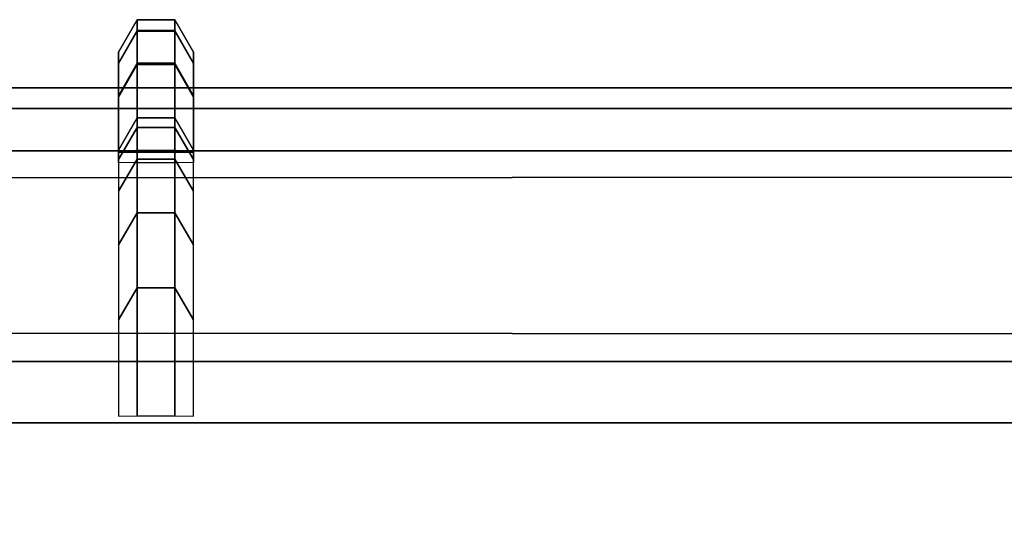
# Model space of a CAD drawing. Header units: inches. Extents: x 0 to 69, y -28.1 to 0.1.
# Tile 127 of 170: x 46.2064 to 46.3429, y -0.0509 to 0.0182. Entities that reach past the tile are written whole.
import ezdxf

# ---------------------------------------------------------------- set-up
doc = ezdxf.new("R2010")
doc.units = ezdxf.units.IN
doc.header["$LTSCALE"] = 0.03937
doc.header["$MEASUREMENT"] = 0
doc.layers.add('A-FURN-3-ST', color=151, linetype='Continuous')
doc.layers.add('A-FURN-3-STITCH', color=15, linetype='Continuous')

msp = doc.modelspace()

# ---------------------------------------------------------------- meshes
at = {"layer": 'A-FURN-3-ST'}
mesh = msp.add_polyface(dxfattribs=at)
corners = [(0.25, -1.1, 18), (68.75, -1.1, 18), (0.25, -0.81543, 17.96255), (68.75, -0.81543, 17.96255), (0.25, -0.55024, 17.85277), (68.75, -0.55024, 17.85277), (0.25, -0.32248, 17.67812), (68.75, -0.32248, 17.67812), (0.25, -0.14765, 17.45049), (68.75, -0.14765, 17.45049), (0.25, -0.03766, 17.18538), (68.75, -0.03766, 17.18538), (0.25, 0, 16.90085), (68.75, 0.00877, 5.50038), (0.25, 0.00877, 5.50038), (0.25, -0.02918, 5.30892), (68.75, -0.02918, 5.30892), (0.25, -0.13754, 5.14658), (68.75, -0.13754, 5.14658), (0.25, -0.2998, 5.0381), (68.75, -0.2998, 5.0381), (0.25, -0.49123, 5), (0.25, -27.51, 5), (0.125, -0.49123, 5.03349), (0.125, -27.51, 5.03349), (0.03349, -0.49123, 5.125), (0.03349, -0.14469, 5.35669), (0.125, -0.02472, 5.50036), (0.125, -0.06013, 5.32172), (0.125, -0.16123, 5.17026), (0.125, -0.31262, 5.06904), (0.03349, -0.125, 16.90075), (0.125, -0.03349, 16.90082), (0.125, -0.07001, 17.17669), (0.03349, -0.84777, 17.84181), (0.125, -1.1, 17.96651), (0.125, -0.8241, 17.9302), (0.03349, -0.41084, 17.58969), (0.125, -0.34616, 17.65442), (0.125, -0.17665, 17.43373), (0.03349, -0.25588, 17.38793), (0.03349, -0.15838, 17.15295), (0.125, -0.56698, 17.82376), (0.125, -26.91, 17.96651), (0.25, -26.91, 18)]
mesh.append_faces([[corners[k] for k in face] for face in [(0, 1, 2), (2, 3, 4), (4, 5, 6), (6, 7, 8), (8, 9, 10), (10, 11, 12), (12, 13, 14), (14, 13, 15), (15, 16, 17), (17, 18, 19), (19, 20, 21), (21, 22, 23), (23, 24, 25), (26, 27, 28), (28, 27, 14), (28, 14, 15), (28, 15, 29), (29, 15, 17), (29, 17, 30), (30, 17, 19), (30, 19, 23), (23, 19, 21), (23, 25, 30), (27, 31, 32), (27, 32, 14), (14, 32, 12), (31, 33, 32), (32, 33, 10), (32, 10, 12), (34, 35, 36), (37, 38, 39, 40), (40, 39, 33, 41), (35, 0, 36), (36, 0, 2), (36, 2, 42), (42, 2, 4), (42, 4, 38), (38, 4, 6), (38, 6, 39), (39, 6, 8), (39, 8, 33), (33, 8, 10), (35, 43, 0), (44, 1, 0)]])
mesh = msp.add_polyface(dxfattribs=at)
corners = [(68.875, -0.49123, 5.03349), (68.875, -27.51, 5.03349), (68.75, -0.49123, 5), (68.75, 0.00877, 5.50038), (68.875, -0.02472, 5.50036), (68.75, -0.02918, 5.30892), (68.875, -0.06013, 5.32172), (68.75, -0.13754, 5.14658), (68.875, -0.16123, 5.17026), (68.75, -0.2998, 5.0381), (68.875, -0.31262, 5.06904), (68.96651, -0.34766, 5.15357), (68.96651, -0.11623, 5.50029), (68.96651, -0.14469, 5.35669), (68.96651, -0.22596, 5.23494), (68.75, 0, 16.90085), (68.875, -0.03349, 16.90082), (68.75, -1.1, 18), (68.875, -1.1, 17.96651), (68.75, -0.81543, 17.96255), (68.875, -0.8241, 17.9302), (68.75, -0.55024, 17.85277), (68.875, -0.56698, 17.82376), (68.75, -0.32248, 17.67812), (68.875, -0.34616, 17.65442), (68.75, -0.14765, 17.45049), (68.875, -0.17665, 17.43373), (68.75, -0.03766, 17.18538), (68.875, -0.07001, 17.17669), (68.96651, -0.15838, 17.15295), (68.96651, -1.1, 17.875), (68.75, -26.91, 18), (68.875, -26.91, 17.96651), (0.25, -0.81543, 17.96255), (0.25, -0.55024, 17.85277), (0.25, -0.32248, 17.67812), (0.25, -0.14765, 17.45049), (0.25, -0.03766, 17.18538), (0.25, 0, 16.90085), (0.25, -0.02918, 5.30892), (0.25, -0.13754, 5.14658), (0.25, -0.2998, 5.0381), (0.25, -0.49123, 5), (68.75, -27.51, 5)]
mesh.append_faces([[corners[k] for k in face] for face in [(0, 1, 2), (3, 4, 5), (5, 4, 6), (5, 6, 7), (7, 6, 8), (7, 8, 9), (9, 8, 10), (9, 10, 2), (2, 10, 0), (0, 10, 11), (12, 6, 4), (8, 6, 13, 14), (3, 15, 4), (4, 15, 16), (4, 16, 12), (17, 18, 19), (19, 18, 20), (19, 20, 21), (21, 20, 22), (21, 22, 23), (23, 22, 24), (23, 24, 25), (25, 24, 26), (25, 26, 27), (27, 26, 28), (27, 28, 15), (15, 28, 16), (16, 28, 29), (18, 30, 20), (17, 31, 18), (18, 32, 30), (33, 17, 19), (34, 19, 21), (35, 21, 23), (36, 23, 25), (37, 25, 27), (38, 27, 15), (15, 3, 38), (39, 3, 5), (40, 5, 7), (41, 7, 9), (42, 9, 2), (2, 43, 42)]])
at = {"layer": 'A-FURN-3-STITCH'}
mesh = msp.add_polymesh((7, 4), dxfattribs=at)
for k, corner in enumerate([(46.23048, -0.00019, 16.6649), (46.22787, -0.00022, 16.6649), (46.22266, -0.00022, 16.6649), (46.22006, -0.00019, 16.6649), (46.23048, 0.00747, 16.70324), (46.22787, 0.01198, 16.70324), (46.22266, 0.01198, 16.70324), (46.22006, 0.00747, 16.70324), (46.23048, 0.01211, 16.74207), (46.22787, 0.01662, 16.74206), (46.22266, 0.01662, 16.74206), (46.22006, 0.01211, 16.74207), (46.23048, 0.01368, 16.78114), (46.22787, 0.01819, 16.78113), (46.22266, 0.01819, 16.78113), (46.22006, 0.01368, 16.78114), (46.23048, 0.01219, 16.82021), (46.22787, 0.0167, 16.82021), (46.22266, 0.0167, 16.82021), (46.22006, 0.01219, 16.82021), (46.23048, 0.00764, 16.85905), (46.22787, 0.01215, 16.85904), (46.22266, 0.01215, 16.85904), (46.22006, 0.00764, 16.85905), (46.23048, 0.00005, 16.89741), (46.22787, 0.00011, 16.89741), (46.22266, 0.00011, 16.89741), (46.22006, 0.00005, 16.89741)]):
    mesh.set_mesh_vertex(divmod(k, 4), corner)
mesh = msp.add_polymesh((7, 4), dxfattribs=at)
for k, corner in enumerate([(46.23048, -0.00019, 16.38685), (46.22787, -0.00022, 16.38685), (46.22266, -0.00022, 16.38685), (46.22006, -0.00019, 16.38685), (46.23048, 0.00747, 16.42519), (46.22787, 0.01198, 16.42519), (46.22266, 0.01198, 16.42519), (46.22006, 0.00747, 16.42519), (46.23048, 0.01211, 16.46402), (46.22787, 0.01662, 16.46402), (46.22266, 0.01662, 16.46402), (46.22006, 0.01211, 16.46402), (46.23048, 0.01368, 16.50309), (46.22787, 0.01819, 16.50308), (46.22266, 0.01819, 16.50308), (46.22006, 0.01368, 16.50309), (46.23048, 0.01219, 16.54216), (46.22787, 0.0167, 16.54216), (46.22266, 0.0167, 16.54216), (46.22006, 0.01219, 16.54216), (46.23048, 0.00764, 16.581), (46.22787, 0.01215, 16.58099), (46.22266, 0.01215, 16.58099), (46.22006, 0.00764, 16.581), (46.23048, 0.00005, 16.61936), (46.22787, 0.00011, 16.61936), (46.22266, 0.00011, 16.61936), (46.22006, 0.00005, 16.61936)]):
    mesh.set_mesh_vertex(divmod(k, 4), corner)
mesh = msp.add_polymesh((7, 4), dxfattribs=at)
for k, corner in enumerate([(46.23048, -0.00019, 16.1088), (46.22787, -0.00022, 16.1088), (46.22266, -0.00022, 16.1088), (46.22006, -0.00019, 16.1088), (46.23048, 0.00747, 16.14715), (46.22787, 0.01198, 16.14714), (46.22266, 0.01198, 16.14714), (46.22006, 0.00747, 16.14715), (46.23048, 0.01211, 16.18597), (46.22787, 0.01662, 16.18597), (46.22266, 0.01662, 16.18597), (46.22006, 0.01211, 16.18597), (46.23048, 0.01368, 16.22504), (46.22787, 0.01819, 16.22504), (46.22266, 0.01819, 16.22504), (46.22006, 0.01368, 16.22504), (46.23048, 0.01219, 16.26411), (46.22787, 0.0167, 16.26411), (46.22266, 0.0167, 16.26411), (46.22006, 0.01219, 16.26411), (46.23048, 0.00764, 16.30295), (46.22787, 0.01215, 16.30294), (46.22266, 0.01215, 16.30294), (46.22006, 0.00764, 16.30295), (46.23048, 0.00005, 16.34131), (46.22787, 0.00011, 16.34131), (46.22266, 0.00011, 16.34131), (46.22006, 0.00005, 16.34131)]):
    mesh.set_mesh_vertex(divmod(k, 4), corner)
mesh = msp.add_polymesh((7, 4), dxfattribs=at)
for k, corner in enumerate([(46.23048, -0.00019, 15.83075), (46.22787, -0.00022, 15.83075), (46.22266, -0.00022, 15.83075), (46.22006, -0.00019, 15.83075), (46.23048, 0.00747, 15.8691), (46.22787, 0.01198, 15.86909), (46.22266, 0.01198, 15.86909), (46.22006, 0.00747, 15.8691), (46.23048, 0.01211, 15.90792), (46.22787, 0.01662, 15.90792), (46.22266, 0.01662, 15.90792), (46.22006, 0.01211, 15.90792), (46.23048, 0.01368, 15.94699), (46.22787, 0.01819, 15.94699), (46.22266, 0.01819, 15.94699), (46.22006, 0.01368, 15.94699), (46.23048, 0.01219, 15.98607), (46.22787, 0.0167, 15.98606), (46.22266, 0.0167, 15.98606), (46.22006, 0.01219, 15.98607), (46.23048, 0.00764, 16.0249), (46.22787, 0.01215, 16.0249), (46.22266, 0.01215, 16.0249), (46.22006, 0.00764, 16.0249), (46.23048, 0.00005, 16.06326), (46.22787, 0.00011, 16.06326), (46.22266, 0.00011, 16.06326), (46.22006, 0.00005, 16.06326)]):
    mesh.set_mesh_vertex(divmod(k, 4), corner)
mesh = msp.add_polymesh((7, 4), dxfattribs=at)
for k, corner in enumerate([(46.23048, -0.00019, 15.5527), (46.22787, -0.00022, 15.5527), (46.22266, -0.00022, 15.5527), (46.22006, -0.00019, 15.5527), (46.23048, 0.00747, 15.59105), (46.22787, 0.01198, 15.59104), (46.22266, 0.01198, 15.59104), (46.22006, 0.00747, 15.59105), (46.23048, 0.01211, 15.62987), (46.22787, 0.01662, 15.62987), (46.22266, 0.01662, 15.62987), (46.22006, 0.01211, 15.62987), (46.23048, 0.01368, 15.66894), (46.22787, 0.01819, 15.66894), (46.22266, 0.01819, 15.66894), (46.22006, 0.01368, 15.66894), (46.23048, 0.01219, 15.70802), (46.22787, 0.0167, 15.70801), (46.22266, 0.0167, 15.70801), (46.22006, 0.01219, 15.70802), (46.23048, 0.00764, 15.74685), (46.22787, 0.01215, 15.74685), (46.22266, 0.01215, 15.74685), (46.22006, 0.00764, 15.74685), (46.23048, 0.00005, 15.78521), (46.22787, 0.00011, 15.78521), (46.22266, 0.00011, 15.78521), (46.22006, 0.00005, 15.78521)]):
    mesh.set_mesh_vertex(divmod(k, 4), corner)
mesh = msp.add_polymesh((7, 4), dxfattribs=at)
for k, corner in enumerate([(46.23048, -0.00019, 15.27466), (46.22787, -0.00022, 15.27466), (46.22266, -0.00022, 15.27466), (46.22006, -0.00019, 15.27466), (46.23048, 0.00747, 15.313), (46.22787, 0.01198, 15.31299), (46.22266, 0.01198, 15.31299), (46.22006, 0.00747, 15.313), (46.23048, 0.01211, 15.35182), (46.22787, 0.01662, 15.35182), (46.22266, 0.01662, 15.35182), (46.22006, 0.01211, 15.35182), (46.23048, 0.01368, 15.39089), (46.22787, 0.01819, 15.39089), (46.22266, 0.01819, 15.39089), (46.22006, 0.01368, 15.39089), (46.23048, 0.01219, 15.42997), (46.22787, 0.0167, 15.42996), (46.22266, 0.0167, 15.42996), (46.22006, 0.01219, 15.42997), (46.23048, 0.00764, 15.4688), (46.22787, 0.01215, 15.4688), (46.22266, 0.01215, 15.4688), (46.22006, 0.00764, 15.4688), (46.23048, 0.00005, 15.50716), (46.22787, 0.00011, 15.50716), (46.22266, 0.00011, 15.50716), (46.22006, 0.00005, 15.50716)]):
    mesh.set_mesh_vertex(divmod(k, 4), corner)
mesh = msp.add_polymesh((7, 4), dxfattribs=at)
for k, corner in enumerate([(46.23048, -0.00019, 14.99661), (46.22787, -0.00022, 14.99661), (46.22266, -0.00022, 14.99661), (46.22006, -0.00019, 14.99661), (46.23048, 0.00747, 15.03495), (46.22787, 0.01198, 15.03495), (46.22266, 0.01198, 15.03495), (46.22006, 0.00747, 15.03495), (46.23048, 0.01211, 15.07378), (46.22787, 0.01662, 15.07377), (46.22266, 0.01662, 15.07377), (46.22006, 0.01211, 15.07378), (46.23048, 0.01368, 15.11285), (46.22787, 0.01819, 15.11284), (46.22266, 0.01819, 15.11284), (46.22006, 0.01368, 15.11285), (46.23048, 0.01219, 15.15192), (46.22787, 0.0167, 15.15191), (46.22266, 0.0167, 15.15191), (46.22006, 0.01219, 15.15192), (46.23048, 0.00764, 15.19075), (46.22787, 0.01215, 15.19075), (46.22266, 0.01215, 15.19075), (46.22006, 0.00764, 15.19075), (46.23048, 0.00005, 15.22911), (46.22787, 0.00011, 15.22911), (46.22266, 0.00011, 15.22911), (46.22006, 0.00005, 15.22911)]):
    mesh.set_mesh_vertex(divmod(k, 4), corner)
mesh = msp.add_polymesh((7, 4), dxfattribs=at)
for k, corner in enumerate([(46.23048, -0.00019, 14.71856), (46.22787, -0.00022, 14.71856), (46.22266, -0.00022, 14.71856), (46.22006, -0.00019, 14.71856), (46.23048, 0.00747, 14.7569), (46.22787, 0.01198, 14.7569), (46.22266, 0.01198, 14.7569), (46.22006, 0.00747, 14.7569), (46.23048, 0.01211, 14.79573), (46.22787, 0.01662, 14.79572), (46.22266, 0.01662, 14.79572), (46.22006, 0.01211, 14.79573), (46.23048, 0.01368, 14.8348), (46.22787, 0.01819, 14.83479), (46.22266, 0.01819, 14.83479), (46.22006, 0.01368, 14.8348), (46.23048, 0.01219, 14.87387), (46.22787, 0.0167, 14.87387), (46.22266, 0.0167, 14.87387), (46.22006, 0.01219, 14.87387), (46.23048, 0.00764, 14.91271), (46.22787, 0.01215, 14.9127), (46.22266, 0.01215, 14.9127), (46.22006, 0.00764, 14.91271), (46.23048, 0.00005, 14.95106), (46.22787, 0.00011, 14.95106), (46.22266, 0.00011, 14.95106), (46.22006, 0.00005, 14.95106)]):
    mesh.set_mesh_vertex(divmod(k, 4), corner)
mesh = msp.add_polymesh((7, 4), dxfattribs=at)
for k, corner in enumerate([(46.23048, -0.00019, 14.44051), (46.22787, -0.00022, 14.44051), (46.22266, -0.00022, 14.44051), (46.22006, -0.00019, 14.44051), (46.23048, 0.00747, 14.47885), (46.22787, 0.01198, 14.47885), (46.22266, 0.01198, 14.47885), (46.22006, 0.00747, 14.47885), (46.23048, 0.01211, 14.51768), (46.22787, 0.01662, 14.51767), (46.22266, 0.01662, 14.51767), (46.22006, 0.01211, 14.51768), (46.23048, 0.01368, 14.55675), (46.22787, 0.01819, 14.55674), (46.22266, 0.01819, 14.55674), (46.22006, 0.01368, 14.55675), (46.23048, 0.01219, 14.59582), (46.22787, 0.0167, 14.59582), (46.22266, 0.0167, 14.59582), (46.22006, 0.01219, 14.59582), (46.23048, 0.00764, 14.63466), (46.22787, 0.01215, 14.63465), (46.22266, 0.01215, 14.63465), (46.22006, 0.00764, 14.63466), (46.23048, 0.00005, 14.67302), (46.22787, 0.00011, 14.67302), (46.22266, 0.00011, 14.67302), (46.22006, 0.00005, 14.67302)]):
    mesh.set_mesh_vertex(divmod(k, 4), corner)
mesh = msp.add_polymesh((7, 4), dxfattribs=at)
for k, corner in enumerate([(46.23048, -0.00019, 14.16246), (46.22787, -0.00022, 14.16246), (46.22266, -0.00022, 14.16246), (46.22006, -0.00019, 14.16246), (46.23048, 0.00747, 14.2008), (46.22787, 0.01198, 14.2008), (46.22266, 0.01198, 14.2008), (46.22006, 0.00747, 14.2008), (46.23048, 0.01211, 14.23963), (46.22787, 0.01662, 14.23962), (46.22266, 0.01662, 14.23962), (46.22006, 0.01211, 14.23963), (46.23048, 0.01368, 14.2787), (46.22787, 0.01819, 14.27869), (46.22266, 0.01819, 14.27869), (46.22006, 0.01368, 14.2787), (46.23048, 0.01219, 14.31777), (46.22787, 0.0167, 14.31777), (46.22266, 0.0167, 14.31777), (46.22006, 0.01219, 14.31777), (46.23048, 0.00764, 14.35661), (46.22787, 0.01215, 14.3566), (46.22266, 0.01215, 14.3566), (46.22006, 0.00764, 14.35661), (46.23048, 0.00005, 14.39497), (46.22787, 0.00011, 14.39497), (46.22266, 0.00011, 14.39497), (46.22006, 0.00005, 14.39497)]):
    mesh.set_mesh_vertex(divmod(k, 4), corner)
mesh = msp.add_polymesh((7, 4), dxfattribs=at)
for k, corner in enumerate([(46.23048, -0.00019, 13.88441), (46.22787, -0.00022, 13.88441), (46.22266, -0.00022, 13.88441), (46.22006, -0.00019, 13.88441), (46.23048, 0.00747, 13.92275), (46.22787, 0.01198, 13.92275), (46.22266, 0.01198, 13.92275), (46.22006, 0.00747, 13.92275), (46.23048, 0.01211, 13.96158), (46.22787, 0.01662, 13.96158), (46.22266, 0.01662, 13.96158), (46.22006, 0.01211, 13.96158), (46.23048, 0.01368, 14.00065), (46.22787, 0.01819, 14.00065), (46.22266, 0.01819, 14.00065), (46.22006, 0.01368, 14.00065), (46.23048, 0.01219, 14.03972), (46.22787, 0.0167, 14.03972), (46.22266, 0.0167, 14.03972), (46.22006, 0.01219, 14.03972), (46.23048, 0.00764, 14.07856), (46.22787, 0.01215, 14.07855), (46.22266, 0.01215, 14.07855), (46.22006, 0.00764, 14.07856), (46.23048, 0.00005, 14.11692), (46.22787, 0.00011, 14.11692), (46.22266, 0.00011, 14.11692), (46.22006, 0.00005, 14.11692)]):
    mesh.set_mesh_vertex(divmod(k, 4), corner)
mesh = msp.add_polymesh((7, 4), dxfattribs=at)
for k, corner in enumerate([(46.23048, -0.00019, 13.60636), (46.22787, -0.00022, 13.60636), (46.22266, -0.00022, 13.60636), (46.22006, -0.00019, 13.60636), (46.23048, 0.00747, 13.64471), (46.22787, 0.01198, 13.6447), (46.22266, 0.01198, 13.6447), (46.22006, 0.00747, 13.64471), (46.23048, 0.01211, 13.68353), (46.22787, 0.01662, 13.68353), (46.22266, 0.01662, 13.68353), (46.22006, 0.01211, 13.68353), (46.23048, 0.01368, 13.7226), (46.22787, 0.01819, 13.7226), (46.22266, 0.01819, 13.7226), (46.22006, 0.01368, 13.7226), (46.23048, 0.01219, 13.76167), (46.22787, 0.0167, 13.76167), (46.22266, 0.0167, 13.76167), (46.22006, 0.01219, 13.76167), (46.23048, 0.00764, 13.80051), (46.22787, 0.01215, 13.80051), (46.22266, 0.01215, 13.80051), (46.22006, 0.00764, 13.80051), (46.23048, 0.00005, 13.83887), (46.22787, 0.00011, 13.83887), (46.22266, 0.00011, 13.83887), (46.22006, 0.00005, 13.83887)]):
    mesh.set_mesh_vertex(divmod(k, 4), corner)
mesh = msp.add_polymesh((7, 4), dxfattribs=at)
for k, corner in enumerate([(46.23048, -0.00019, 13.32831), (46.22787, -0.00022, 13.32831), (46.22266, -0.00022, 13.32831), (46.22006, -0.00019, 13.32831), (46.23048, 0.00747, 13.36666), (46.22787, 0.01198, 13.36665), (46.22266, 0.01198, 13.36665), (46.22006, 0.00747, 13.36666), (46.23048, 0.01211, 13.40548), (46.22787, 0.01662, 13.40548), (46.22266, 0.01662, 13.40548), (46.22006, 0.01211, 13.40548), (46.23048, 0.01368, 13.44455), (46.22787, 0.01819, 13.44455), (46.22266, 0.01819, 13.44455), (46.22006, 0.01368, 13.44455), (46.23048, 0.01219, 13.48363), (46.22787, 0.0167, 13.48362), (46.22266, 0.0167, 13.48362), (46.22006, 0.01219, 13.48363), (46.23048, 0.00764, 13.52246), (46.22787, 0.01215, 13.52246), (46.22266, 0.01215, 13.52246), (46.22006, 0.00764, 13.52246), (46.23048, 0.00005, 13.56082), (46.22787, 0.00011, 13.56082), (46.22266, 0.00011, 13.56082), (46.22006, 0.00005, 13.56082)]):
    mesh.set_mesh_vertex(divmod(k, 4), corner)
mesh = msp.add_polymesh((7, 4), dxfattribs=at)
for k, corner in enumerate([(46.23048, -0.00019, 13.05027), (46.22787, -0.00022, 13.05027), (46.22266, -0.00022, 13.05027), (46.22006, -0.00019, 13.05027), (46.23048, 0.00747, 13.08861), (46.22787, 0.01198, 13.0886), (46.22266, 0.01198, 13.0886), (46.22006, 0.00747, 13.08861), (46.23048, 0.01211, 13.12743), (46.22787, 0.01662, 13.12743), (46.22266, 0.01662, 13.12743), (46.22006, 0.01211, 13.12743), (46.23048, 0.01368, 13.1665), (46.22787, 0.01819, 13.1665), (46.22266, 0.01819, 13.1665), (46.22006, 0.01368, 13.1665), (46.23048, 0.01219, 13.20558), (46.22787, 0.0167, 13.20557), (46.22266, 0.0167, 13.20557), (46.22006, 0.01219, 13.20558), (46.23048, 0.00764, 13.24441), (46.22787, 0.01215, 13.24441), (46.22266, 0.01215, 13.24441), (46.22006, 0.00764, 13.24441), (46.23048, 0.00005, 13.28277), (46.22787, 0.00011, 13.28277), (46.22266, 0.00011, 13.28277), (46.22006, 0.00005, 13.28277)]):
    mesh.set_mesh_vertex(divmod(k, 4), corner)
mesh = msp.add_polymesh((7, 4), dxfattribs=at)
for k, corner in enumerate([(46.23048, -0.00019, 12.77222), (46.22787, -0.00022, 12.77222), (46.22266, -0.00022, 12.77222), (46.22006, -0.00019, 12.77222), (46.23048, 0.00747, 12.81056), (46.22787, 0.01198, 12.81056), (46.22266, 0.01198, 12.81056), (46.22006, 0.00747, 12.81056), (46.23048, 0.01211, 12.84939), (46.22787, 0.01662, 12.84938), (46.22266, 0.01662, 12.84938), (46.22006, 0.01211, 12.84939), (46.23048, 0.01368, 12.88846), (46.22787, 0.01819, 12.88845), (46.22266, 0.01819, 12.88845), (46.22006, 0.01368, 12.88846), (46.23048, 0.01219, 12.92753), (46.22787, 0.0167, 12.92752), (46.22266, 0.0167, 12.92752), (46.22006, 0.01219, 12.92753), (46.23048, 0.00764, 12.96636), (46.22787, 0.01215, 12.96636), (46.22266, 0.01215, 12.96636), (46.22006, 0.00764, 12.96636), (46.23048, 0.00005, 13.00472), (46.22787, 0.00011, 13.00472), (46.22266, 0.00011, 13.00472), (46.22006, 0.00005, 13.00472)]):
    mesh.set_mesh_vertex(divmod(k, 4), corner)
mesh = msp.add_polymesh((7, 4), dxfattribs=at)
for k, corner in enumerate([(46.23048, -0.00019, 12.49417), (46.22787, -0.00022, 12.49417), (46.22266, -0.00022, 12.49417), (46.22006, -0.00019, 12.49417), (46.23048, 0.00747, 12.53251), (46.22787, 0.01198, 12.53251), (46.22266, 0.01198, 12.53251), (46.22006, 0.00747, 12.53251), (46.23048, 0.01211, 12.57134), (46.22787, 0.01662, 12.57133), (46.22266, 0.01662, 12.57133), (46.22006, 0.01211, 12.57134), (46.23048, 0.01368, 12.61041), (46.22787, 0.01819, 12.6104), (46.22266, 0.01819, 12.6104), (46.22006, 0.01368, 12.61041), (46.23048, 0.01219, 12.64948), (46.22787, 0.0167, 12.64947), (46.22266, 0.0167, 12.64947), (46.22006, 0.01219, 12.64948), (46.23048, 0.00764, 12.68832), (46.22787, 0.01215, 12.68831), (46.22266, 0.01215, 12.68831), (46.22006, 0.00764, 12.68832), (46.23048, 0.00005, 12.72667), (46.22787, 0.00011, 12.72667), (46.22266, 0.00011, 12.72667), (46.22006, 0.00005, 12.72667)]):
    mesh.set_mesh_vertex(divmod(k, 4), corner)
mesh = msp.add_polymesh((7, 4), dxfattribs=at)
for k, corner in enumerate([(46.23048, -0.00019, 12.21612), (46.22787, -0.00022, 12.21612), (46.22266, -0.00022, 12.21612), (46.22006, -0.00019, 12.21612), (46.23048, 0.00747, 12.25446), (46.22787, 0.01198, 12.25446), (46.22266, 0.01198, 12.25446), (46.22006, 0.00747, 12.25446), (46.23048, 0.01211, 12.29329), (46.22787, 0.01662, 12.29328), (46.22266, 0.01662, 12.29328), (46.22006, 0.01211, 12.29329), (46.23048, 0.01368, 12.33236), (46.22787, 0.01819, 12.33235), (46.22266, 0.01819, 12.33235), (46.22006, 0.01368, 12.33236), (46.23048, 0.01219, 12.37143), (46.22787, 0.0167, 12.37143), (46.22266, 0.0167, 12.37143), (46.22006, 0.01219, 12.37143), (46.23048, 0.00764, 12.41027), (46.22787, 0.01215, 12.41026), (46.22266, 0.01215, 12.41026), (46.22006, 0.00764, 12.41027), (46.23048, 0.00005, 12.44863), (46.22787, 0.00011, 12.44863), (46.22266, 0.00011, 12.44863), (46.22006, 0.00005, 12.44863)]):
    mesh.set_mesh_vertex(divmod(k, 4), corner)
mesh = msp.add_polymesh((7, 4), dxfattribs=at)
for k, corner in enumerate([(46.23048, -0.00019, 11.93807), (46.22787, -0.00022, 11.93807), (46.22266, -0.00022, 11.93807), (46.22006, -0.00019, 11.93807), (46.23048, 0.00747, 11.97641), (46.22787, 0.01198, 11.97641), (46.22266, 0.01198, 11.97641), (46.22006, 0.00747, 11.97641), (46.23048, 0.01211, 12.01524), (46.22787, 0.01662, 12.01523), (46.22266, 0.01662, 12.01523), (46.22006, 0.01211, 12.01524), (46.23048, 0.01368, 12.05431), (46.22787, 0.01819, 12.0543), (46.22266, 0.01819, 12.0543), (46.22006, 0.01368, 12.05431), (46.23048, 0.01219, 12.09338), (46.22787, 0.0167, 12.09338), (46.22266, 0.0167, 12.09338), (46.22006, 0.01219, 12.09338), (46.23048, 0.00764, 12.13222), (46.22787, 0.01215, 12.13221), (46.22266, 0.01215, 12.13221), (46.22006, 0.00764, 12.13222), (46.23048, 0.00005, 12.17058), (46.22787, 0.00011, 12.17058), (46.22266, 0.00011, 12.17058), (46.22006, 0.00005, 12.17058)]):
    mesh.set_mesh_vertex(divmod(k, 4), corner)
mesh = msp.add_polymesh((7, 4), dxfattribs=at)
for k, corner in enumerate([(46.23048, -0.00019, 11.66002), (46.22787, -0.00022, 11.66002), (46.22266, -0.00022, 11.66002), (46.22006, -0.00019, 11.66002), (46.23048, 0.00747, 11.69836), (46.22787, 0.01198, 11.69836), (46.22266, 0.01198, 11.69836), (46.22006, 0.00747, 11.69836), (46.23048, 0.01211, 11.73719), (46.22787, 0.01662, 11.73719), (46.22266, 0.01662, 11.73719), (46.22006, 0.01211, 11.73719), (46.23048, 0.01368, 11.77626), (46.22787, 0.01819, 11.77626), (46.22266, 0.01819, 11.77626), (46.22006, 0.01368, 11.77626), (46.23048, 0.01219, 11.81533), (46.22787, 0.0167, 11.81533), (46.22266, 0.0167, 11.81533), (46.22006, 0.01219, 11.81533), (46.23048, 0.00764, 11.85417), (46.22787, 0.01215, 11.85416), (46.22266, 0.01215, 11.85416), (46.22006, 0.00764, 11.85417), (46.23048, 0.00005, 11.89253), (46.22787, 0.00011, 11.89253), (46.22266, 0.00011, 11.89253), (46.22006, 0.00005, 11.89253)]):
    mesh.set_mesh_vertex(divmod(k, 4), corner)
mesh = msp.add_polymesh((7, 4), dxfattribs=at)
for k, corner in enumerate([(46.23048, -0.00019, 11.38197), (46.22787, -0.00022, 11.38197), (46.22266, -0.00022, 11.38197), (46.22006, -0.00019, 11.38197), (46.23048, 0.00747, 11.42032), (46.22787, 0.01198, 11.42031), (46.22266, 0.01198, 11.42031), (46.22006, 0.00747, 11.42032), (46.23048, 0.01211, 11.45914), (46.22787, 0.01662, 11.45914), (46.22266, 0.01662, 11.45914), (46.22006, 0.01211, 11.45914), (46.23048, 0.01368, 11.49821), (46.22787, 0.01819, 11.49821), (46.22266, 0.01819, 11.49821), (46.22006, 0.01368, 11.49821), (46.23048, 0.01219, 11.53728), (46.22787, 0.0167, 11.53728), (46.22266, 0.0167, 11.53728), (46.22006, 0.01219, 11.53728), (46.23048, 0.00764, 11.57612), (46.22787, 0.01215, 11.57612), (46.22266, 0.01215, 11.57612), (46.22006, 0.00764, 11.57612), (46.23048, 0.00005, 11.61448), (46.22787, 0.00011, 11.61448), (46.22266, 0.00011, 11.61448), (46.22006, 0.00005, 11.61448)]):
    mesh.set_mesh_vertex(divmod(k, 4), corner)
mesh = msp.add_polymesh((7, 4), dxfattribs=at)
for k, corner in enumerate([(46.23048, -0.00019, 11.10392), (46.22787, -0.00022, 11.10392), (46.22266, -0.00022, 11.10392), (46.22006, -0.00019, 11.10392), (46.23048, 0.00747, 11.14227), (46.22787, 0.01198, 11.14226), (46.22266, 0.01198, 11.14226), (46.22006, 0.00747, 11.14227), (46.23048, 0.01211, 11.18109), (46.22787, 0.01662, 11.18109), (46.22266, 0.01662, 11.18109), (46.22006, 0.01211, 11.18109), (46.23048, 0.01368, 11.22016), (46.22787, 0.01819, 11.22016), (46.22266, 0.01819, 11.22016), (46.22006, 0.01368, 11.22016), (46.23048, 0.01219, 11.25924), (46.22787, 0.0167, 11.25923), (46.22266, 0.0167, 11.25923), (46.22006, 0.01219, 11.25924), (46.23048, 0.00764, 11.29807), (46.22787, 0.01215, 11.29807), (46.22266, 0.01215, 11.29807), (46.22006, 0.00764, 11.29807), (46.23048, 0.00005, 11.33643), (46.22787, 0.00011, 11.33643), (46.22266, 0.00011, 11.33643), (46.22006, 0.00005, 11.33643)]):
    mesh.set_mesh_vertex(divmod(k, 4), corner)
mesh = msp.add_polymesh((7, 4), dxfattribs=at)
for k, corner in enumerate([(46.23048, -0.00019, 10.82588), (46.22787, -0.00022, 10.82588), (46.22266, -0.00022, 10.82588), (46.22006, -0.00019, 10.82588), (46.23048, 0.00747, 10.86422), (46.22787, 0.01198, 10.86421), (46.22266, 0.01198, 10.86421), (46.22006, 0.00747, 10.86422), (46.23048, 0.01211, 10.90304), (46.22787, 0.01662, 10.90304), (46.22266, 0.01662, 10.90304), (46.22006, 0.01211, 10.90304), (46.23048, 0.01368, 10.94211), (46.22787, 0.01819, 10.94211), (46.22266, 0.01819, 10.94211), (46.22006, 0.01368, 10.94211), (46.23048, 0.01219, 10.98119), (46.22787, 0.0167, 10.98118), (46.22266, 0.0167, 10.98118), (46.22006, 0.01219, 10.98119), (46.23048, 0.00764, 11.02002), (46.22787, 0.01215, 11.02002), (46.22266, 0.01215, 11.02002), (46.22006, 0.00764, 11.02002), (46.23048, 0.00005, 11.05838), (46.22787, 0.00011, 11.05838), (46.22266, 0.00011, 11.05838), (46.22006, 0.00005, 11.05838)]):
    mesh.set_mesh_vertex(divmod(k, 4), corner)
mesh = msp.add_polymesh((7, 4), dxfattribs=at)
for k, corner in enumerate([(46.23048, -0.00019, 10.54783), (46.22787, -0.00022, 10.54783), (46.22266, -0.00022, 10.54783), (46.22006, -0.00019, 10.54783), (46.23048, 0.00747, 10.58617), (46.22787, 0.01198, 10.58616), (46.22266, 0.01198, 10.58616), (46.22006, 0.00747, 10.58617), (46.23048, 0.01211, 10.625), (46.22787, 0.01662, 10.62499), (46.22266, 0.01662, 10.62499), (46.22006, 0.01211, 10.625), (46.23048, 0.01368, 10.66407), (46.22787, 0.01819, 10.66406), (46.22266, 0.01819, 10.66406), (46.22006, 0.01368, 10.66407), (46.23048, 0.01219, 10.70314), (46.22787, 0.0167, 10.70313), (46.22266, 0.0167, 10.70313), (46.22006, 0.01219, 10.70314), (46.23048, 0.00764, 10.74197), (46.22787, 0.01215, 10.74197), (46.22266, 0.01215, 10.74197), (46.22006, 0.00764, 10.74197), (46.23048, 0.00005, 10.78033), (46.22787, 0.00011, 10.78033), (46.22266, 0.00011, 10.78033), (46.22006, 0.00005, 10.78033)]):
    mesh.set_mesh_vertex(divmod(k, 4), corner)
mesh = msp.add_polymesh((7, 4), dxfattribs=at)
for k, corner in enumerate([(46.23048, -0.00019, 10.26978), (46.22787, -0.00022, 10.26978), (46.22266, -0.00022, 10.26978), (46.22006, -0.00019, 10.26978), (46.23048, 0.00747, 10.30812), (46.22787, 0.01198, 10.30812), (46.22266, 0.01198, 10.30812), (46.22006, 0.00747, 10.30812), (46.23048, 0.01211, 10.34695), (46.22787, 0.01662, 10.34694), (46.22266, 0.01662, 10.34694), (46.22006, 0.01211, 10.34695), (46.23048, 0.01368, 10.38602), (46.22787, 0.01819, 10.38601), (46.22266, 0.01819, 10.38601), (46.22006, 0.01368, 10.38602), (46.23048, 0.01219, 10.42509), (46.22787, 0.0167, 10.42508), (46.22266, 0.0167, 10.42508), (46.22006, 0.01219, 10.42509), (46.23048, 0.00764, 10.46393), (46.22787, 0.01215, 10.46392), (46.22266, 0.01215, 10.46392), (46.22006, 0.00764, 10.46393), (46.23048, 0.00005, 10.50228), (46.22787, 0.00011, 10.50228), (46.22266, 0.00011, 10.50228), (46.22006, 0.00005, 10.50228)]):
    mesh.set_mesh_vertex(divmod(k, 4), corner)
mesh = msp.add_polymesh((7, 4), dxfattribs=at)
for k, corner in enumerate([(46.23048, -0.00019, 9.99173), (46.22787, -0.00022, 9.99173), (46.22266, -0.00022, 9.99173), (46.22006, -0.00019, 9.99173), (46.23048, 0.00747, 10.03007), (46.22787, 0.01198, 10.03007), (46.22266, 0.01198, 10.03007), (46.22006, 0.00747, 10.03007), (46.23048, 0.01211, 10.0689), (46.22787, 0.01662, 10.06889), (46.22266, 0.01662, 10.06889), (46.22006, 0.01211, 10.0689), (46.23048, 0.01368, 10.10797), (46.22787, 0.01819, 10.10796), (46.22266, 0.01819, 10.10796), (46.22006, 0.01368, 10.10797), (46.23048, 0.01219, 10.14704), (46.22787, 0.0167, 10.14704), (46.22266, 0.0167, 10.14704), (46.22006, 0.01219, 10.14704), (46.23048, 0.00764, 10.18588), (46.22787, 0.01215, 10.18587), (46.22266, 0.01215, 10.18587), (46.22006, 0.00764, 10.18588), (46.23048, 0.00005, 10.22424), (46.22787, 0.00011, 10.22424), (46.22266, 0.00011, 10.22424), (46.22006, 0.00005, 10.22424)]):
    mesh.set_mesh_vertex(divmod(k, 4), corner)
mesh = msp.add_polymesh((7, 4), dxfattribs=at)
for k, corner in enumerate([(46.23048, -0.00019, 9.71368), (46.22787, -0.00022, 9.71368), (46.22266, -0.00022, 9.71368), (46.22006, -0.00019, 9.71368), (46.23048, 0.00747, 9.75202), (46.22787, 0.01198, 9.75202), (46.22266, 0.01198, 9.75202), (46.22006, 0.00747, 9.75202), (46.23048, 0.01211, 9.79085), (46.22787, 0.01662, 9.79084), (46.22266, 0.01662, 9.79084), (46.22006, 0.01211, 9.79085), (46.23048, 0.01368, 9.82992), (46.22787, 0.01819, 9.82991), (46.22266, 0.01819, 9.82991), (46.22006, 0.01368, 9.82992), (46.23048, 0.01219, 9.86899), (46.22787, 0.0167, 9.86899), (46.22266, 0.0167, 9.86899), (46.22006, 0.01219, 9.86899), (46.23048, 0.00764, 9.90783), (46.22787, 0.01215, 9.90782), (46.22266, 0.01215, 9.90782), (46.22006, 0.00764, 9.90783), (46.23048, 0.00005, 9.94619), (46.22787, 0.00011, 9.94619), (46.22266, 0.00011, 9.94619), (46.22006, 0.00005, 9.94619)]):
    mesh.set_mesh_vertex(divmod(k, 4), corner)
mesh = msp.add_polymesh((7, 4), dxfattribs=at)
for k, corner in enumerate([(46.23048, -0.00019, 9.43563), (46.22787, -0.00022, 9.43563), (46.22266, -0.00022, 9.43563), (46.22006, -0.00019, 9.43563), (46.23048, 0.00747, 9.47397), (46.22787, 0.01198, 9.47397), (46.22266, 0.01198, 9.47397), (46.22006, 0.00747, 9.47397), (46.23048, 0.01211, 9.5128), (46.22787, 0.01662, 9.5128), (46.22266, 0.01662, 9.5128), (46.22006, 0.01211, 9.5128), (46.23048, 0.01368, 9.55187), (46.22787, 0.01819, 9.55187), (46.22266, 0.01819, 9.55187), (46.22006, 0.01368, 9.55187), (46.23048, 0.01219, 9.59094), (46.22787, 0.0167, 9.59094), (46.22266, 0.0167, 9.59094), (46.22006, 0.01219, 9.59094), (46.23048, 0.00764, 9.62978), (46.22787, 0.01215, 9.62977), (46.22266, 0.01215, 9.62977), (46.22006, 0.00764, 9.62978), (46.23048, 0.00005, 9.66814), (46.22787, 0.00011, 9.66814), (46.22266, 0.00011, 9.66814), (46.22006, 0.00005, 9.66814)]):
    mesh.set_mesh_vertex(divmod(k, 4), corner)
mesh = msp.add_polymesh((7, 4), dxfattribs=at)
for k, corner in enumerate([(46.23048, -0.00019, 9.15758), (46.22787, -0.00022, 9.15758), (46.22266, -0.00022, 9.15758), (46.22006, -0.00019, 9.15758), (46.23048, 0.00747, 9.19593), (46.22787, 0.01198, 9.19592), (46.22266, 0.01198, 9.19592), (46.22006, 0.00747, 9.19593), (46.23048, 0.01211, 9.23475), (46.22787, 0.01662, 9.23475), (46.22266, 0.01662, 9.23475), (46.22006, 0.01211, 9.23475), (46.23048, 0.01368, 9.27382), (46.22787, 0.01819, 9.27382), (46.22266, 0.01819, 9.27382), (46.22006, 0.01368, 9.27382), (46.23048, 0.01219, 9.31289), (46.22787, 0.0167, 9.31289), (46.22266, 0.0167, 9.31289), (46.22006, 0.01219, 9.31289), (46.23048, 0.00764, 9.35173), (46.22787, 0.01215, 9.35173), (46.22266, 0.01215, 9.35173), (46.22006, 0.00764, 9.35173), (46.23048, 0.00005, 9.39009), (46.22787, 0.00011, 9.39009), (46.22266, 0.00011, 9.39009), (46.22006, 0.00005, 9.39009)]):
    mesh.set_mesh_vertex(divmod(k, 4), corner)
mesh = msp.add_polymesh((7, 4), dxfattribs=at)
for k, corner in enumerate([(46.23048, -0.00019, 8.87953), (46.22787, -0.00022, 8.87953), (46.22266, -0.00022, 8.87953), (46.22006, -0.00019, 8.87953), (46.23048, 0.00747, 8.91788), (46.22787, 0.01198, 8.91787), (46.22266, 0.01198, 8.91787), (46.22006, 0.00747, 8.91788), (46.23048, 0.01211, 8.9567), (46.22787, 0.01662, 8.9567), (46.22266, 0.01662, 8.9567), (46.22006, 0.01211, 8.9567), (46.23048, 0.01368, 8.99577), (46.22787, 0.01819, 8.99577), (46.22266, 0.01819, 8.99577), (46.22006, 0.01368, 8.99577), (46.23048, 0.01219, 9.03485), (46.22787, 0.0167, 9.03484), (46.22266, 0.0167, 9.03484), (46.22006, 0.01219, 9.03485), (46.23048, 0.00764, 9.07368), (46.22787, 0.01215, 9.07368), (46.22266, 0.01215, 9.07368), (46.22006, 0.00764, 9.07368), (46.23048, 0.00005, 9.11204), (46.22787, 0.00011, 9.11204), (46.22266, 0.00011, 9.11204), (46.22006, 0.00005, 9.11204)]):
    mesh.set_mesh_vertex(divmod(k, 4), corner)
mesh = msp.add_polymesh((7, 4), dxfattribs=at)
for k, corner in enumerate([(46.23048, -0.00019, 8.60149), (46.22787, -0.00022, 8.60149), (46.22266, -0.00022, 8.60149), (46.22006, -0.00019, 8.60149), (46.23048, 0.00747, 8.63983), (46.22787, 0.01198, 8.63982), (46.22266, 0.01198, 8.63982), (46.22006, 0.00747, 8.63983), (46.23048, 0.01211, 8.67865), (46.22787, 0.01662, 8.67865), (46.22266, 0.01662, 8.67865), (46.22006, 0.01211, 8.67865), (46.23048, 0.01368, 8.71772), (46.22787, 0.01819, 8.71772), (46.22266, 0.01819, 8.71772), (46.22006, 0.01368, 8.71772), (46.23048, 0.01219, 8.7568), (46.22787, 0.0167, 8.75679), (46.22266, 0.0167, 8.75679), (46.22006, 0.01219, 8.7568), (46.23048, 0.00764, 8.79563), (46.22787, 0.01215, 8.79563), (46.22266, 0.01215, 8.79563), (46.22006, 0.00764, 8.79563), (46.23048, 0.00005, 8.83399), (46.22787, 0.00011, 8.83399), (46.22266, 0.00011, 8.83399), (46.22006, 0.00005, 8.83399)]):
    mesh.set_mesh_vertex(divmod(k, 4), corner)
mesh = msp.add_polymesh((7, 4), dxfattribs=at)
for k, corner in enumerate([(46.23048, -0.00019, 8.32344), (46.22787, -0.00022, 8.32344), (46.22266, -0.00022, 8.32344), (46.22006, -0.00019, 8.32344), (46.23048, 0.00747, 8.36178), (46.22787, 0.01198, 8.36177), (46.22266, 0.01198, 8.36177), (46.22006, 0.00747, 8.36178), (46.23048, 0.01211, 8.40061), (46.22787, 0.01662, 8.4006), (46.22266, 0.01662, 8.4006), (46.22006, 0.01211, 8.40061), (46.23048, 0.01368, 8.43967), (46.22787, 0.01819, 8.43967), (46.22266, 0.01819, 8.43967), (46.22006, 0.01368, 8.43967), (46.23048, 0.01219, 8.47875), (46.22787, 0.0167, 8.47874), (46.22266, 0.0167, 8.47874), (46.22006, 0.01219, 8.47875), (46.23048, 0.00764, 8.51758), (46.22787, 0.01215, 8.51758), (46.22266, 0.01215, 8.51758), (46.22006, 0.00764, 8.51758), (46.23048, 0.00005, 8.55594), (46.22787, 0.00011, 8.55594), (46.22266, 0.00011, 8.55594), (46.22006, 0.00005, 8.55594)]):
    mesh.set_mesh_vertex(divmod(k, 4), corner)
mesh = msp.add_polymesh((7, 4), dxfattribs=at)
for k, corner in enumerate([(46.23048, -0.00019, 8.04539), (46.22787, -0.00022, 8.04539), (46.22266, -0.00022, 8.04539), (46.22006, -0.00019, 8.04539), (46.23048, 0.00747, 8.08373), (46.22787, 0.01198, 8.08373), (46.22266, 0.01198, 8.08373), (46.22006, 0.00747, 8.08373), (46.23048, 0.01211, 8.12256), (46.22787, 0.01662, 8.12255), (46.22266, 0.01662, 8.12255), (46.22006, 0.01211, 8.12256), (46.23048, 0.01368, 8.16163), (46.22787, 0.01819, 8.16162), (46.22266, 0.01819, 8.16162), (46.22006, 0.01368, 8.16163), (46.23048, 0.01219, 8.2007), (46.22787, 0.0167, 8.20069), (46.22266, 0.0167, 8.20069), (46.22006, 0.01219, 8.2007), (46.23048, 0.00764, 8.23953), (46.22787, 0.01215, 8.23953), (46.22266, 0.01215, 8.23953), (46.22006, 0.00764, 8.23953), (46.23048, 0.00005, 8.27789), (46.22787, 0.00011, 8.27789), (46.22266, 0.00011, 8.27789), (46.22006, 0.00005, 8.27789)]):
    mesh.set_mesh_vertex(divmod(k, 4), corner)
mesh = msp.add_polymesh((7, 4), dxfattribs=at)
for k, corner in enumerate([(46.23048, -0.00019, 7.76734), (46.22787, -0.00022, 7.76734), (46.22266, -0.00022, 7.76734), (46.22006, -0.00019, 7.76734), (46.23048, 0.00747, 7.80568), (46.22787, 0.01198, 7.80568), (46.22266, 0.01198, 7.80568), (46.22006, 0.00747, 7.80568), (46.23048, 0.01211, 7.84451), (46.22787, 0.01662, 7.8445), (46.22266, 0.01662, 7.8445), (46.22006, 0.01211, 7.84451), (46.23048, 0.01368, 7.88358), (46.22787, 0.01819, 7.88357), (46.22266, 0.01819, 7.88357), (46.22006, 0.01368, 7.88358), (46.23048, 0.01219, 7.92265), (46.22787, 0.0167, 7.92265), (46.22266, 0.0167, 7.92265), (46.22006, 0.01219, 7.92265), (46.23048, 0.00764, 7.96149), (46.22787, 0.01215, 7.96148), (46.22266, 0.01215, 7.96148), (46.22006, 0.00764, 7.96149), (46.23048, 0.00005, 7.99985), (46.22787, 0.00011, 7.99985), (46.22266, 0.00011, 7.99985), (46.22006, 0.00005, 7.99985)]):
    mesh.set_mesh_vertex(divmod(k, 4), corner)
mesh = msp.add_polymesh((7, 4), dxfattribs=at)
for k, corner in enumerate([(46.23048, -0.00019, 7.48929), (46.22787, -0.00022, 7.48929), (46.22266, -0.00022, 7.48929), (46.22006, -0.00019, 7.48929), (46.23048, 0.00747, 7.52763), (46.22787, 0.01198, 7.52763), (46.22266, 0.01198, 7.52763), (46.22006, 0.00747, 7.52763), (46.23048, 0.01211, 7.56646), (46.22787, 0.01662, 7.56645), (46.22266, 0.01662, 7.56645), (46.22006, 0.01211, 7.56646), (46.23048, 0.01368, 7.60553), (46.22787, 0.01819, 7.60552), (46.22266, 0.01819, 7.60552), (46.22006, 0.01368, 7.60553), (46.23048, 0.01219, 7.6446), (46.22787, 0.0167, 7.6446), (46.22266, 0.0167, 7.6446), (46.22006, 0.01219, 7.6446), (46.23048, 0.00764, 7.68344), (46.22787, 0.01215, 7.68343), (46.22266, 0.01215, 7.68343), (46.22006, 0.00764, 7.68344), (46.23048, 0.00005, 7.7218), (46.22787, 0.00011, 7.7218), (46.22266, 0.00011, 7.7218), (46.22006, 0.00005, 7.7218)]):
    mesh.set_mesh_vertex(divmod(k, 4), corner)
mesh = msp.add_polymesh((7, 4), dxfattribs=at)
for k, corner in enumerate([(46.23048, -0.00019, 7.21124), (46.22787, -0.00022, 7.21124), (46.22266, -0.00022, 7.21124), (46.22006, -0.00019, 7.21124), (46.23048, 0.00747, 7.24958), (46.22787, 0.01198, 7.24958), (46.22266, 0.01198, 7.24958), (46.22006, 0.00747, 7.24958), (46.23048, 0.01211, 7.28841), (46.22787, 0.01662, 7.28841), (46.22266, 0.01662, 7.28841), (46.22006, 0.01211, 7.28841), (46.23048, 0.01368, 7.32748), (46.22787, 0.01819, 7.32748), (46.22266, 0.01819, 7.32748), (46.22006, 0.01368, 7.32748), (46.23048, 0.01219, 7.36655), (46.22787, 0.0167, 7.36655), (46.22266, 0.0167, 7.36655), (46.22006, 0.01219, 7.36655), (46.23048, 0.00764, 7.40539), (46.22787, 0.01215, 7.40538), (46.22266, 0.01215, 7.40538), (46.22006, 0.00764, 7.40539), (46.23048, 0.00005, 7.44375), (46.22787, 0.00011, 7.44375), (46.22266, 0.00011, 7.44375), (46.22006, 0.00005, 7.44375)]):
    mesh.set_mesh_vertex(divmod(k, 4), corner)
mesh = msp.add_polymesh((7, 4), dxfattribs=at)
for k, corner in enumerate([(46.23048, -0.00019, 6.93319), (46.22787, -0.00022, 6.93319), (46.22266, -0.00022, 6.93319), (46.22006, -0.00019, 6.93319), (46.23048, 0.00747, 6.97154), (46.22787, 0.01198, 6.97153), (46.22266, 0.01198, 6.97153), (46.22006, 0.00747, 6.97154), (46.23048, 0.01211, 7.01036), (46.22787, 0.01662, 7.01036), (46.22266, 0.01662, 7.01036), (46.22006, 0.01211, 7.01036), (46.23048, 0.01368, 7.04943), (46.22787, 0.01819, 7.04943), (46.22266, 0.01819, 7.04943), (46.22006, 0.01368, 7.04943), (46.23048, 0.01219, 7.0885), (46.22787, 0.0167, 7.0885), (46.22266, 0.0167, 7.0885), (46.22006, 0.01219, 7.0885), (46.23048, 0.00764, 7.12734), (46.22787, 0.01215, 7.12733), (46.22266, 0.01215, 7.12733), (46.22006, 0.00764, 7.12734), (46.23048, 0.00005, 7.1657), (46.22787, 0.00011, 7.1657), (46.22266, 0.00011, 7.1657), (46.22006, 0.00005, 7.1657)]):
    mesh.set_mesh_vertex(divmod(k, 4), corner)
mesh = msp.add_polymesh((7, 4), dxfattribs=at)
for k, corner in enumerate([(46.23048, -0.00019, 6.65514), (46.22787, -0.00022, 6.65514), (46.22266, -0.00022, 6.65514), (46.22006, -0.00019, 6.65514), (46.23048, 0.00747, 6.69349), (46.22787, 0.01198, 6.69348), (46.22266, 0.01198, 6.69348), (46.22006, 0.00747, 6.69349), (46.23048, 0.01211, 6.73231), (46.22787, 0.01662, 6.73231), (46.22266, 0.01662, 6.73231), (46.22006, 0.01211, 6.73231), (46.23048, 0.01368, 6.77138), (46.22787, 0.01819, 6.77138), (46.22266, 0.01819, 6.77138), (46.22006, 0.01368, 6.77138), (46.23048, 0.01219, 6.81046), (46.22787, 0.0167, 6.81045), (46.22266, 0.0167, 6.81045), (46.22006, 0.01219, 6.81046), (46.23048, 0.00764, 6.84929), (46.22787, 0.01215, 6.84929), (46.22266, 0.01215, 6.84929), (46.22006, 0.00764, 6.84929), (46.23048, 0.00005, 6.88765), (46.22787, 0.00011, 6.88765), (46.22266, 0.00011, 6.88765), (46.22006, 0.00005, 6.88765)]):
    mesh.set_mesh_vertex(divmod(k, 4), corner)
mesh = msp.add_polymesh((7, 4), dxfattribs=at)
for k, corner in enumerate([(46.23048, -0.00019, 6.37709), (46.22787, -0.00022, 6.37709), (46.22266, -0.00022, 6.37709), (46.22006, -0.00019, 6.37709), (46.23048, 0.00747, 6.41544), (46.22787, 0.01198, 6.41543), (46.22266, 0.01198, 6.41543), (46.22006, 0.00747, 6.41544), (46.23048, 0.01211, 6.45426), (46.22787, 0.01662, 6.45426), (46.22266, 0.01662, 6.45426), (46.22006, 0.01211, 6.45426), (46.23048, 0.01368, 6.49333), (46.22787, 0.01819, 6.49333), (46.22266, 0.01819, 6.49333), (46.22006, 0.01368, 6.49333), (46.23048, 0.01219, 6.53241), (46.22787, 0.0167, 6.5324), (46.22266, 0.0167, 6.5324), (46.22006, 0.01219, 6.53241), (46.23048, 0.00764, 6.57124), (46.22787, 0.01215, 6.57124), (46.22266, 0.01215, 6.57124), (46.22006, 0.00764, 6.57124), (46.23048, 0.00005, 6.6096), (46.22787, 0.00011, 6.6096), (46.22266, 0.00011, 6.6096), (46.22006, 0.00005, 6.6096)]):
    mesh.set_mesh_vertex(divmod(k, 4), corner)
mesh = msp.add_polymesh((7, 4), dxfattribs=at)
for k, corner in enumerate([(46.23048, -0.00019, 6.09905), (46.22787, -0.00022, 6.09905), (46.22266, -0.00022, 6.09905), (46.22006, -0.00019, 6.09905), (46.23048, 0.00747, 6.13739), (46.22787, 0.01198, 6.13738), (46.22266, 0.01198, 6.13738), (46.22006, 0.00747, 6.13739), (46.23048, 0.01211, 6.17621), (46.22787, 0.01662, 6.17621), (46.22266, 0.01662, 6.17621), (46.22006, 0.01211, 6.17621), (46.23048, 0.01368, 6.21528), (46.22787, 0.01819, 6.21528), (46.22266, 0.01819, 6.21528), (46.22006, 0.01368, 6.21528), (46.23048, 0.01219, 6.25436), (46.22787, 0.0167, 6.25435), (46.22266, 0.0167, 6.25435), (46.22006, 0.01219, 6.25436), (46.23048, 0.00764, 6.29319), (46.22787, 0.01215, 6.29319), (46.22266, 0.01215, 6.29319), (46.22006, 0.00764, 6.29319), (46.23048, 0.00005, 6.33155), (46.22787, 0.00011, 6.33155), (46.22266, 0.00011, 6.33155), (46.22006, 0.00005, 6.33155)]):
    mesh.set_mesh_vertex(divmod(k, 4), corner)
mesh = msp.add_polymesh((7, 4), dxfattribs=at)
for k, corner in enumerate([(46.23048, -0.00019, 5.821), (46.22787, -0.00022, 5.821), (46.22266, -0.00022, 5.821), (46.22006, -0.00019, 5.821), (46.23048, 0.00747, 5.85934), (46.22787, 0.01198, 5.85934), (46.22266, 0.01198, 5.85934), (46.22006, 0.00747, 5.85934), (46.23048, 0.01211, 5.89817), (46.22787, 0.01662, 5.89816), (46.22266, 0.01662, 5.89816), (46.22006, 0.01211, 5.89817), (46.23048, 0.01368, 5.93724), (46.22787, 0.01819, 5.93723), (46.22266, 0.01819, 5.93723), (46.22006, 0.01368, 5.93724), (46.23048, 0.01219, 5.97631), (46.22787, 0.0167, 5.9763), (46.22266, 0.0167, 5.9763), (46.22006, 0.01219, 5.97631), (46.23048, 0.00764, 6.01514), (46.22787, 0.01215, 6.01514), (46.22266, 0.01215, 6.01514), (46.22006, 0.00764, 6.01514), (46.23048, 0.00005, 6.0535), (46.22787, 0.00011, 6.0535), (46.22266, 0.00011, 6.0535), (46.22006, 0.00005, 6.0535)]):
    mesh.set_mesh_vertex(divmod(k, 4), corner)
mesh = msp.add_polymesh((7, 4), dxfattribs=at)
for k, corner in enumerate([(46.23048, -0.00019, 5.54295), (46.22787, -0.00022, 5.54295), (46.22266, -0.00022, 5.54295), (46.22006, -0.00019, 5.54295), (46.23048, 0.00747, 5.58129), (46.22787, 0.01198, 5.58129), (46.22266, 0.01198, 5.58129), (46.22006, 0.00747, 5.58129), (46.23048, 0.01211, 5.62012), (46.22787, 0.01662, 5.62011), (46.22266, 0.01662, 5.62011), (46.22006, 0.01211, 5.62012), (46.23048, 0.01368, 5.65919), (46.22787, 0.01819, 5.65918), (46.22266, 0.01819, 5.65918), (46.22006, 0.01368, 5.65919), (46.23048, 0.01219, 5.69826), (46.22787, 0.0167, 5.69826), (46.22266, 0.0167, 5.69826), (46.22006, 0.01219, 5.69826), (46.23048, 0.00764, 5.7371), (46.22787, 0.01215, 5.73709), (46.22266, 0.01215, 5.73709), (46.22006, 0.00764, 5.7371), (46.23048, 0.00005, 5.77546), (46.22787, 0.00011, 5.77545), (46.22266, 0.00011, 5.77545), (46.22006, 0.00005, 5.77546)]):
    mesh.set_mesh_vertex(divmod(k, 4), corner)
mesh = msp.add_polymesh((7, 4), dxfattribs=at)
for k, corner in enumerate([(46.23048, -0.00161, 16.95237), (46.22787, -0.00164, 16.95237), (46.22266, -0.00164, 16.95237), (46.22006, -0.00161, 16.95237), (46.23048, 0.00013, 16.99144), (46.22787, 0.00459, 16.99212), (46.22266, 0.00459, 16.99212), (46.22006, 0.00013, 16.99144), (46.23048, -0.0012, 17.03052), (46.22787, 0.00326, 17.0312), (46.22266, 0.00326, 17.0312), (46.22006, -0.0012, 17.03052), (46.23048, -0.00559, 17.06937), (46.22787, -0.00113, 17.07005), (46.22266, -0.00113, 17.07005), (46.22006, -0.00559, 17.06937), (46.23048, -0.01301, 17.10776), (46.22787, -0.00856, 17.10844), (46.22266, -0.00856, 17.10844), (46.22006, -0.01301, 17.10776), (46.23048, -0.02342, 17.14545), (46.22787, -0.01897, 17.14613), (46.22266, -0.01897, 17.14613), (46.22006, -0.02342, 17.14545), (46.23048, -0.03676, 17.18221), (46.22787, -0.03671, 17.18222), (46.22266, -0.03671, 17.18222), (46.22006, -0.03676, 17.18221)]):
    mesh.set_mesh_vertex(divmod(k, 4), corner)

doc.saveas('drawing.dxf')
